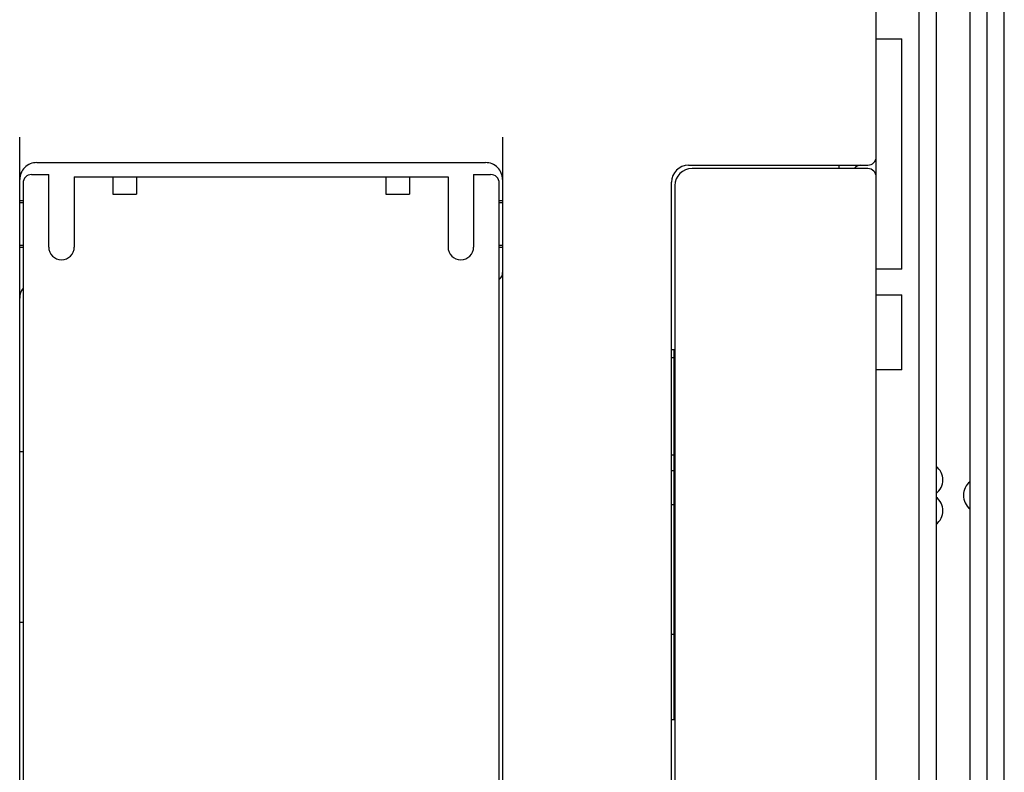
# Model space of a CAD drawing. Extents: x 0 to 833, y 0 to 480.
# Tile 19 of 22: x 775 to 833, y 184 to 228. Entities that reach past the tile are written whole.
import ezdxf

# ---------------------------------------------------------------- set-up
doc = ezdxf.new("R2010")
doc.units = 0
doc.header["$LTSCALE"] = 46.255
doc.layers.get('0').update_dxf_attribs({"linetype": 'CONTINUOUS'})
doc.layers.add('AXIS', color=7, linetype='CONTINUOUS')

msp = doc.modelspace()

# ---------------------------------------------------------------- linework, layer by layer
at = {"color": 7, "linetype": 'CONTINUOUS'}
for p, q in [((832.954, 114.061), (832.954, 356.082)), ((831.954, 115.071), (831.954, 355.071)), ((828.954, 350.071), (828.954, 120.071)), ((830.954, 120.071), (830.954, 350.071)), ((827.954, 349.571), (827.954, 120.571)), ((825.454, 123.571), (825.454, 346.571)), ((825.454, 226.821), (826.954, 226.821)), ((826.954, 213.321), (826.954, 226.821)), ((775.254, 142.471), (775.254, 221.057)), ((803.554, 221.057), (803.554, 142.471)), ((776.254, 219.571), (802.554, 219.571)), ((814.454, 219.421), (824.954, 219.421)), ((823.254, 219.421), (823.254, 219.221)), ((775.954, 218.871), (776.954, 218.871)), ((776.954, 214.621), (776.954, 218.871)), ((778.454, 218.728), (800.354, 218.728)), ((778.454, 218.728), (778.454, 214.621)), ((780.704, 218.728), (780.704, 217.72)), ((782.104, 218.728), (782.104, 217.72)), ((796.704, 218.728), (796.704, 217.72)), ((798.104, 218.728), (798.104, 217.72)), ((800.354, 218.728), (800.354, 214.621)), ((801.854, 218.871), (802.854, 218.871)), ((801.854, 218.871), (801.854, 214.621)), ((824.954, 219.221), (814.654, 219.221)), ((775.454, 218.371), (775.454, 142.671)), ((803.354, 142.671), (803.354, 218.371)), ((813.454, 162.421), (813.454, 218.421)), ((813.654, 218.221), (813.654, 162.621)), ((780.704, 217.72), (782.104, 217.72)), ((796.704, 217.72), (798.104, 217.72)), ((775.454, 217.321), (775.254, 217.321)), ((803.554, 217.321), (803.354, 217.321)), ((775.254, 214.621), (775.454, 214.621)), ((803.354, 214.621), (803.554, 214.621)), ((826.954, 213.321), (825.454, 213.321)), ((825.454, 211.821), (826.954, 211.821)), ((826.954, 207.421), (826.954, 211.821)), ((813.454, 208.621), (813.654, 208.621)), ((813.604, 186.921), (813.604, 208.621)), ((813.604, 208.121), (813.454, 208.121)), ((826.954, 207.421), (825.454, 207.421)), ((813.654, 206.121), (813.604, 206.121)), ((813.654, 205.121), (813.604, 205.121)), ((775.454, 202.621), (775.254, 202.621)), ((813.604, 202.421), (813.454, 202.421)), ((813.454, 201.521), (813.604, 201.521)), ((813.604, 199.521), (813.454, 199.521)), ((775.454, 192.621), (775.254, 192.621)), ((813.654, 190.821), (813.604, 190.821)), ((813.654, 188.121), (813.604, 188.121)), ((813.654, 186.921), (813.454, 186.921))]:
    msp.add_line(p, q, dxfattribs=at)
for centre, radius, start, end in [((824.954, 219.921), 0.5, 270, 360), ((776.254, 218.571), 1, 89.99962, 180), ((802.554, 218.571), 1, 0, 90.00038), ((814.454, 218.421), 1, 90, 180), ((824.554, 218.921), 0.5, 90, 143.10144), ((775.954, 218.371), 0.5, 90, 180), ((802.854, 218.371), 0.5, 0, 90), ((814.654, 218.221), 1, 90, 180), ((824.954, 218.721), 0.5, 0, 90), ((777.704, 214.621), 0.75, 180, 360), ((801.104, 214.621), 0.75, 180, 360), ((803.054, 213.121), 0.5, 306.8704, 360), ((776.254, 211.621), 1, 143.16285, 180), ((828.354, 200.971), 1, 306.8699, 53.1301), ((831.554, 200.071), 1, 126.8699, 233.1301), ((828.354, 199.171), 1, 306.8699, 53.1301)]:
    msp.add_arc(centre, radius, start, end, dxfattribs=at)
at = {"layer": 'AXIS', "color": 7, "linetype": 'CONTINUOUS'}
for p, q in [((775.954, 218.871), (776.954, 218.871)), ((801.854, 218.871), (802.854, 218.871)), ((775.454, 217.221), (775.254, 217.221)), ((803.554, 217.221), (803.354, 217.221)), ((775.454, 214.721), (775.254, 214.721)), ((803.554, 214.721), (803.354, 214.721)), ((813.604, 191.921), (813.454, 191.921))]:
    msp.add_line(p, q, dxfattribs=at)

doc.saveas('drawing.dxf')
